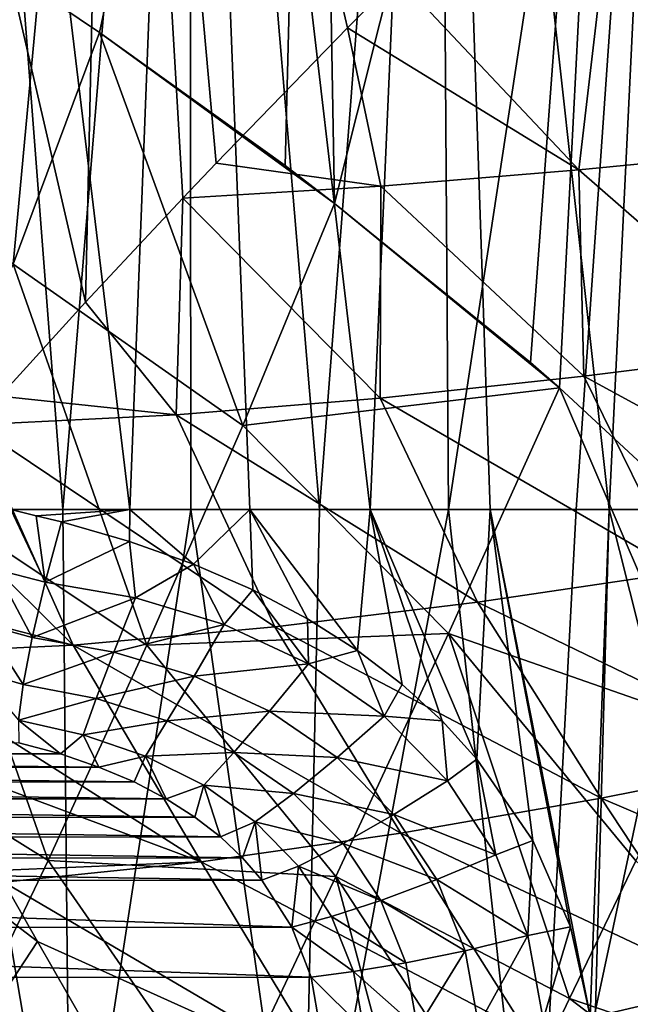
# Model space of a CAD drawing. Header units: metres. Extents: x -62 to 150, y -92 to 92.
# Tile 98 of 256: x -1.61 to 1.73, y -49.73 to -44.34. Entities that reach past the tile are written whole.
import ezdxf

# ---------------------------------------------------------------- set-up
doc = ezdxf.new("R2010")
doc.units = ezdxf.units.M
doc.layers.add('solid_500615', color=7, linetype='CONTINUOUS')

msp = doc.modelspace()

# ---------------------------------------------------------------- linework, layer by layer
at = {"layer": 'solid_500615'}
for points in [[(-1.371224, -47.019325, 8.883866), (-2.062451, -47.019325, 8.749265), (-2.022378, -38.579376, 9.732216)], [(-1.371224, -47.019325, 8.883866), (-2.022378, -38.579376, 9.732216), (-0.678338, -38.579376, 9.91695)], [(-2.022378, -38.579376, -9.732216), (-1.655133, -47.019325, -8.835377), (-1.004865, -47.019325, -8.932726)], [(-0.678338, -38.579376, -9.91695), (-2.022378, -38.579376, -9.732216), (-1.004865, -47.019325, -8.932726)], [(-0.671582, -47.019325, 8.963945), (-1.371224, -47.019325, 8.883866), (-0.678338, -38.579376, 9.91695)], [(-0.678338, -38.579376, -9.91695), (-1.004865, -47.019325, -8.932726), (-0.349209, -47.019325, -8.982282)], [(0.032182, -47.019325, 8.98901), (-0.678338, -38.579376, 9.91695), (0.678338, -38.579376, 9.91695)], [(0.032182, -47.019325, 8.98901), (-0.671582, -47.019325, 8.963945), (-0.678338, -38.579376, 9.91695)], [(-0.678338, -38.579376, -9.91695), (-0.349209, -47.019325, -8.982282), (0.308331, -47.019325, -8.983778)], [(0.678338, -38.579376, -9.91695), (-0.678338, -38.579376, -9.91695), (0.308331, -47.019325, -8.983778)], [(0.735749, -47.019325, 8.958907), (0.032182, -47.019325, 8.98901), (0.678338, -38.579376, 9.91695)], [(0.678338, -38.579376, -9.91695), (0.308331, -47.019325, -8.983778), (0.964232, -47.019325, -8.937202)], [(0.735749, -47.019325, 8.958907), (0.678338, -38.579376, 9.91695), (2.022378, -38.579376, 9.732216)], [(0.678338, -38.579376, -9.91695), (0.964232, -47.019325, -8.937202), (1.61497, -47.019325, -8.842806)], [(2.022378, -38.579376, -9.732216), (0.678338, -38.579376, -9.91695), (1.61497, -47.019325, -8.842806)], [(1.4348, -47.019325, 8.87382), (0.735749, -47.019325, 8.958907), (2.022378, -38.579376, 9.732216)], [(2.125046, -47.019325, 8.734273), (1.4348, -47.019325, 8.87382), (2.022378, -38.579376, 9.732216)], [(2.022378, -38.579376, -9.732216), (1.61497, -47.019325, -8.842806), (2.257066, -47.019325, -8.701092)], [(-1.247445, -45.885468, 12.389076), (-1.090945, -38.912449, 13.178191), (-2.858432, -38.912449, 12.910625)], [(-1.716511, -46.399803, 12.270235), (-1.247445, -45.885468, 12.389076), (-2.858432, -38.912449, 12.910625)], [(-1.171539, -44.410091, -12.571216), (-1.505056, -44.184914, -12.561891), (0, -38.912449, -13.22327)], [(-1.247445, -45.885468, 12.389076), (-0.715228, -45.315975, 12.499106), (-1.090945, -38.912449, 13.178191)], [(-0.157167, -45.138348, -12.539551), (-1.171539, -44.410091, -12.571216), (0, -38.912449, -13.22327)], [(0.18444, -44.384953, 12.627254), (0.460062, -44.109329, 12.652081), (-1.090945, -38.912449, 13.178191)], [(-0.533547, -45.124268, 12.530842), (0.18444, -44.384953, 12.627254), (-1.090945, -38.912449, 13.178191)], [(-0.715228, -45.315975, 12.499106), (-0.533547, -45.124268, 12.530842), (-1.090945, -38.912449, 13.178191)], [(0.114128, -45.34515, -12.515579), (-0.157167, -45.138348, -12.539551), (0, -38.912449, -13.22327)], [(0.114128, -45.34515, -12.515579), (0, -38.912449, -13.22327), (1.725983, -38.912449, -13.110144)], [(1.18393, -46.215954, -12.355366), (0.114128, -45.34515, -12.515579), (1.725983, -38.912449, -13.110144)], [(1.343089, -46.353706, -12.322323), (1.18393, -46.215954, -12.355366), (1.725983, -38.912449, -13.110144)], [(1.343089, -46.353706, -12.322323), (1.725983, -38.912449, -13.110144), (2.497246, -47.425293, -12.00706)], [(3.422434, -38.912449, -12.772698), (2.497246, -47.425293, -12.00706), (1.725983, -38.912449, -13.110144)], [(-2.873942, -44.700329, -12.336196), (-2.500069, -43.549107, -12.476527), (-1.505056, -44.184914, -12.561891)], [(2.519092, -45.057972, 12.567078), (2.68897, -43.958931, 12.515375), (1.580313, -44.041813, 12.602184)], [(1.448064, -45.161762, 12.578218), (1.580313, -44.041813, 12.602184), (0.460062, -44.109329, 12.652081)], [(1.448064, -45.161762, 12.578218), (2.519092, -45.057972, 12.567078), (1.580313, -44.041813, 12.602184)], [(1.448064, -45.161762, 12.578218), (0.460062, -44.109329, 12.652081), (0.18444, -44.384953, 12.627254)], [(-1.64349, -45.678001, -12.459671), (-2.873942, -44.700329, -12.336196), (-1.505056, -44.184914, -12.561891)], [(-1.64349, -45.678001, -12.459671), (-1.505056, -44.184914, -12.561891), (-1.171539, -44.410091, -12.571216)], [(-0.38709, -46.558857, -12.447753), (-1.64349, -45.678001, -12.459671), (-1.171539, -44.410091, -12.571216)], [(0.114128, -45.34515, -12.515579), (-1.171539, -44.410091, -12.571216), (-0.157167, -45.138348, -12.539551)], [(-0.38709, -46.558857, -12.447753), (-1.171539, -44.410091, -12.571216), (0.114128, -45.34515, -12.515579)], [(0.366881, -45.249847, 12.554136), (0.18444, -44.384953, 12.627254), (-0.533547, -45.124268, 12.530842)], [(0.366881, -45.249847, 12.554136), (1.448064, -45.161762, 12.578218), (0.18444, -44.384953, 12.627254)], [(2.581554, -46.151272, 12.672175), (2.519092, -45.057972, 12.567078), (1.448064, -45.161762, 12.578218)], [(0.366881, -45.249847, 12.554136), (-0.533547, -45.124268, 12.530842), (-0.715228, -45.315975, 12.499106)], [(1.475655, -46.290539, 12.615784), (1.448064, -45.161762, 12.578218), (0.366881, -45.249847, 12.554136)], [(1.475655, -46.290539, 12.615784), (2.581554, -46.151272, 12.672175), (1.448064, -45.161762, 12.578218)], [(0.362346, -46.409397, 12.519791), (0.366881, -45.249847, 12.554136), (-0.715228, -45.315975, 12.499106)], [(0.362346, -46.409397, 12.519791), (1.475655, -46.290539, 12.615784), (0.366881, -45.249847, 12.554136)], [(-0.751356, -46.500454, 12.389469), (-0.715228, -45.315975, 12.499106), (-1.247445, -45.885468, 12.389076)], [(-0.751356, -46.500454, 12.389469), (0.362346, -46.409397, 12.519791), (-0.715228, -45.315975, 12.499106)], [(-0.38709, -46.558857, -12.447753), (0.114128, -45.34515, -12.515579), (1.343089, -46.353706, -12.322323)], [(1.343089, -46.353706, -12.322323), (0.114128, -45.34515, -12.515579), (1.18393, -46.215954, -12.355366)], [(-0.91249, -47.760342, -12.520527), (-2.158596, -46.931732, -12.501181), (-1.64349, -45.678001, -12.459671)], [(-0.38709, -46.558857, -12.447753), (-0.91249, -47.760342, -12.520527), (-1.64349, -45.678001, -12.459671)], [(-0.751356, -46.500454, 12.389469), (-1.247445, -45.885468, 12.389076), (-1.716511, -46.399803, 12.270235)], [(3.103028, -47.176804, 12.888691), (2.581554, -46.151272, 12.672175), (1.475655, -46.290539, 12.615784)], [(2.002689, -47.361671, 12.784989), (1.475655, -46.290539, 12.615784), (0.362346, -46.409397, 12.519791)], [(2.002689, -47.361671, 12.784989), (3.103028, -47.176804, 12.888691), (1.475655, -46.290539, 12.615784)], [(0.736239, -47.69685, -12.310805), (-0.38709, -46.558857, -12.447753), (1.343089, -46.353706, -12.322323)], [(0.736239, -47.69685, -12.310805), (1.343089, -46.353706, -12.322323), (2.127515, -48.183533, -12.015159)], [(2.127515, -48.183533, -12.015159), (1.343089, -46.353706, -12.322323), (2.497246, -47.425293, -12.00706)], [(-0.751356, -46.500454, 12.389469), (-1.716511, -46.399803, 12.270235), (-1.856516, -46.555901, 12.230661)], [(0.895433, -47.525707, 12.637561), (0.362346, -46.409397, 12.519791), (-0.751356, -46.500454, 12.389469)], [(0.895433, -47.525707, 12.637561), (2.002689, -47.361671, 12.784989), (0.362346, -46.409397, 12.519791)], [(-0.212662, -47.661446, 12.451579), (-0.751356, -46.500454, 12.389469), (-1.856516, -46.555901, 12.230661)], [(-0.212662, -47.661446, 12.451579), (0.895433, -47.525707, 12.637561), (-0.751356, -46.500454, 12.389469)], [(-1.31405, -47.76062, 12.232876), (-1.856516, -46.555901, 12.230661), (-2.172117, -46.912487, 12.134337)], [(-1.31405, -47.76062, 12.232876), (-0.212662, -47.661446, 12.451579), (-1.856516, -46.555901, 12.230661)], [(0.736239, -47.69685, -12.310805), (-0.91249, -47.760342, -12.520527), (-0.38709, -46.558857, -12.447753)], [(-1.451364, -48.939381, -12.731267), (-2.704348, -48.158012, -12.693896), (-2.158596, -46.931732, -12.501181)], [(-1.31405, -47.76062, 12.232876), (-2.172117, -46.912487, 12.134337), (-2.615333, -47.425236, 11.9819)], [(-0.91249, -47.760342, -12.520527), (-1.451364, -48.939381, -12.731267), (-2.158596, -46.931732, -12.501181)], [(-1.329526, -51.308613, 8.443534), (-2.567974, -51.308613, 8.152694), (-2.062451, -47.019325, 8.749265)], [(-1.329526, -51.308613, 8.443534), (-2.062451, -47.019325, 8.749265), (-1.371224, -47.019325, 8.883866)], [(-1.468153, -47.417274, -8.776218), (-1.655133, -47.019325, -8.835377), (-1.737431, -47.347427, -8.736115)], [(-1.004865, -47.019325, -8.932726), (-1.655133, -47.019325, -8.835377), (-1.517297, -47.053158, -8.855839)], [(-1.468153, -47.417274, -8.776218), (-1.517297, -47.053158, -8.855839), (-1.655133, -47.019325, -8.835377)], [(-1.004865, -47.019325, -8.932726), (-1.517297, -47.053158, -8.855839), (-1.379485, -47.087406, -8.874071)], [(-1.468153, -47.417274, -8.776218), (-1.379485, -47.087406, -8.874071), (-1.517297, -47.053158, -8.855839)], [(-1.004865, -47.019325, -8.932726), (-1.379485, -47.087406, -8.874071), (-1.006703, -47.193867, -8.910897)], [(-1.329526, -51.308613, 8.443534), (-1.371224, -47.019325, 8.883866), (-0.671582, -47.019325, 8.963945)], [(-0.061629, -51.308613, 8.547345), (-1.329526, -51.308613, 8.443534), (-0.671582, -47.019325, 8.963945)], [(-1.004865, -47.019325, -8.932726), (-1.006703, -47.193867, -8.910897), (-0.65778, -47.31728, -8.928375)], [(-0.349209, -47.019325, -8.982282), (-1.004865, -47.019325, -8.932726), (-0.65778, -47.31728, -8.928375)], [(-0.061629, -51.308613, 8.547345), (-0.671582, -47.019325, 8.963945), (0.032182, -47.019325, 8.98901)], [(-0.349209, -47.019325, -8.982282), (-0.65778, -47.31728, -8.928375), (-0.333563, -47.457848, -8.929431)], [(-0.349209, -47.019325, -8.982282), (-0.034326, -47.616844, -8.916696), (0.238454, -47.790703, -8.893186)], [(0.308331, -47.019325, -8.983778), (-0.349209, -47.019325, -8.982282), (0.238454, -47.790703, -8.893186)], [(-0.349209, -47.019325, -8.982282), (-0.333563, -47.457848, -8.929431), (-0.034326, -47.616844, -8.916696)], [(-0.061629, -51.308613, 8.547345), (0.032182, -47.019325, 8.98901), (0.735749, -47.019325, 8.958907)], [(1.207634, -51.308613, 8.461827), (-0.061629, -51.308613, 8.547345), (0.735749, -47.019325, 8.958907)], [(0.308331, -47.019325, -8.983778), (0.238454, -47.790703, -8.893186), (0.483393, -47.97644, -8.861764)], [(0.308331, -47.019325, -8.983778), (0.700834, -48.175392, -8.824558), (0.892012, -48.384109, -8.783882)], [(0.964232, -47.019325, -8.937202), (0.308331, -47.019325, -8.983778), (0.892012, -48.384109, -8.783882)], [(0.308331, -47.019325, -8.983778), (0.483393, -47.97644, -8.861764), (0.700834, -48.175392, -8.824558)], [(1.207634, -51.308613, 8.461827), (0.735749, -47.019325, 8.958907), (1.4348, -47.019325, 8.87382)], [(0.964232, -47.019325, -8.937202), (0.892012, -48.384109, -8.783882), (1.197252, -48.828964, -8.698848)], [(0.964232, -47.019325, -8.937202), (1.402848, -49.301762, -8.618313), (1.511214, -49.790787, -8.550728)], [(1.61497, -47.019325, -8.842806), (0.964232, -47.019325, -8.937202), (1.511214, -49.790787, -8.550728)], [(0.964232, -47.019325, -8.937202), (1.197252, -48.828964, -8.698848), (1.402848, -49.301762, -8.618313)], [(1.207634, -51.308613, 8.461827), (1.4348, -47.019325, 8.87382), (2.125046, -47.019325, 8.734273)], [(2.450147, -51.308613, 8.188876), (1.207634, -51.308613, 8.461827), (2.125046, -47.019325, 8.734273)], [(1.61497, -47.019325, -8.842806), (1.511214, -49.790787, -8.550728), (1.524213, -50.286366, -8.500912)], [(1.61497, -47.019325, -8.842806), (1.524213, -50.286366, -8.500912), (2.693811, -51.308613, -8.111984)], [(2.257066, -47.019325, -8.701092), (1.61497, -47.019325, -8.842806), (2.693811, -51.308613, -8.111984)], [(-1.468153, -47.417274, -8.776218), (-1.006703, -47.193867, -8.910897), (-1.379485, -47.087406, -8.874071)], [(-0.974844, -47.50209, -8.84837), (-1.006703, -47.193867, -8.910897), (-1.468153, -47.417274, -8.776218)], [(-0.974844, -47.50209, -8.84837), (-0.65778, -47.31728, -8.928375), (-1.006703, -47.193867, -8.910897)], [(-0.488828, -47.648106, -8.880119), (-0.65778, -47.31728, -8.928375), (-0.974844, -47.50209, -8.84837)], [(-0.488828, -47.648106, -8.880119), (-0.333563, -47.457848, -8.929431), (-0.65778, -47.31728, -8.928375)], [(-1.539262, -47.71946, -8.600452), (-1.737431, -47.347427, -8.736115), (-1.80025, -47.648338, -8.560678)], [(-1.539262, -47.71946, -8.600452), (-1.468153, -47.417274, -8.776218), (-1.737431, -47.347427, -8.736115)], [(2.664448, -48.380531, 13.096245), (2.002689, -47.361671, 12.784989), (0.895433, -47.525707, 12.637561)], [(-1.31405, -47.76062, 12.232876), (-2.615333, -47.425236, 11.9819), (-2.397362, -47.813129, 11.987932)], [(-0.974844, -47.50209, -8.84837), (-1.468153, -47.417274, -8.776218), (-1.539262, -47.71946, -8.600452)], [(-0.028657, -47.863377, -8.87351), (-0.333563, -47.457848, -8.929431), (-0.488828, -47.648106, -8.880119)], [(-0.028657, -47.863377, -8.87351), (-0.034326, -47.616844, -8.916696), (-0.333563, -47.457848, -8.929431)], [(-0.974844, -47.50209, -8.84837), (-1.539262, -47.71946, -8.600452), (-1.092404, -47.79871, -8.688834)], [(-0.488828, -47.648106, -8.880119), (-0.974844, -47.50209, -8.84837), (-1.092404, -47.79871, -8.688834)], [(1.571554, -48.598282, 12.909184), (0.895433, -47.525707, 12.637561), (-0.212662, -47.661446, 12.451579)], [(1.571554, -48.598282, 12.909184), (2.664448, -48.380531, 13.096245), (0.895433, -47.525707, 12.637561)], [(-1.588405, -47.97551, -8.356957), (-1.80025, -47.648338, -8.560678), (-1.83973, -47.903954, -8.319077)], [(-1.588405, -47.97551, -8.356957), (-1.539262, -47.71946, -8.600452), (-1.80025, -47.648338, -8.560678)], [(0.476455, -48.789246, 12.679112), (-0.212662, -47.661446, 12.451579), (-1.31405, -47.76062, 12.232876)], [(-0.488828, -47.648106, -8.880119), (-1.092404, -47.79871, -8.688834), (-0.654555, -47.930836, -8.739217)], [(-0.028657, -47.863377, -8.87351), (-0.488828, -47.648106, -8.880119), (-0.654555, -47.930836, -8.739217)], [(0.476455, -48.789246, 12.679112), (1.571554, -48.598282, 12.909184), (-0.212662, -47.661446, 12.451579)], [(-0.028657, -47.863377, -8.87351), (0.238454, -47.790703, -8.893186), (-0.034326, -47.616844, -8.916696)], [(0.736239, -47.69685, -12.310805), (0.121205, -49.025799, -12.470114), (-0.91249, -47.760342, -12.520527)], [(0.736239, -47.69685, -12.310805), (1.39831, -49.69397, -12.191533), (0.121205, -49.025799, -12.470114)], [(0.736239, -47.69685, -12.310805), (2.127515, -48.183533, -12.015159), (1.760725, -48.940784, -12.0768)], [(0.736239, -47.69685, -12.310805), (1.760725, -48.940784, -12.0768), (1.39831, -49.69397, -12.191533)], [(-0.614891, -48.945515, 12.411359), (-1.31405, -47.76062, 12.232876), (-2.397362, -47.813129, 11.987932)], [(-1.092404, -47.79871, -8.688834), (-1.539262, -47.71946, -8.600452), (-1.588405, -47.97551, -8.356957)], [(0.121205, -49.025799, -12.470114), (-1.451364, -48.939381, -12.731267), (-0.91249, -47.760342, -12.520527)], [(-0.614891, -48.945515, 12.411359), (0.476455, -48.789246, 12.679112), (-1.31405, -47.76062, 12.232876)], [(-0.614891, -48.945515, 12.411359), (-2.397362, -47.813129, 11.987932), (-2.062402, -48.40683, 12.027155)], [(-1.092404, -47.79871, -8.688834), (-1.588405, -47.97551, -8.356957), (-1.189089, -48.053421, -8.458552)], [(-0.654555, -47.930836, -8.739217), (-1.092404, -47.79871, -8.688834), (-1.189089, -48.053421, -8.458552)], [(0.38503, -48.150196, -8.834642), (0.238454, -47.790703, -8.893186), (-0.028657, -47.863377, -8.87351)], [(0.38503, -48.150196, -8.834642), (0.483393, -47.97644, -8.861764), (0.238454, -47.790703, -8.893186)], [(-0.028657, -47.863377, -8.87351), (-0.654555, -47.930836, -8.739217), (-0.241815, -48.12273, -8.752889)], [(0.38503, -48.150196, -8.834642), (-0.028657, -47.863377, -8.87351), (-0.241815, -48.12273, -8.752889)], [(-1.612803, -48.170948, -8.059505), (-1.588405, -47.97551, -8.356957), (-1.83973, -47.903954, -8.319077)], [(-1.189089, -48.053421, -8.458552), (-1.588405, -47.97551, -8.356957), (-1.612803, -48.170948, -8.059505)], [(-0.654555, -47.930836, -8.739217), (-1.189089, -48.053421, -8.458552), (-0.800655, -48.17577, -8.52494)], [(-0.241815, -48.12273, -8.752889), (-0.654555, -47.930836, -8.739217), (-0.800655, -48.17577, -8.52494)], [(0.38503, -48.150196, -8.834642), (0.700834, -48.175392, -8.824558), (0.483393, -47.97644, -8.861764)], [(-1.189089, -48.053421, -8.458552), (-1.612803, -48.170948, -8.059505), (-1.259429, -48.251812, -8.170548)], [(-0.800655, -48.17577, -8.52494), (-1.189089, -48.053421, -8.458552), (-1.259429, -48.251812, -8.170548)], [(-0.241815, -48.12273, -8.752889), (-0.800655, -48.17577, -8.52494), (-0.436497, -48.348244, -8.556698)], [(0.128007, -48.376461, -8.734654), (-0.241815, -48.12273, -8.752889), (-0.436497, -48.348244, -8.556698)], [(0.38503, -48.150196, -8.834642), (-0.241815, -48.12273, -8.752889), (0.128007, -48.376461, -8.734654)], [(-1.451364, -48.939381, -12.731267), (-1.997383, -50.082115, -13.077528), (-2.704348, -48.158012, -12.693896)], [(-1.612803, -48.170948, -8.059505), (-1.611096, -48.294651, -7.725307), (-1.384328, -48.355988, -7.810636)], [(-1.259429, -48.251812, -8.170548), (-1.612803, -48.170948, -8.059505), (-1.384328, -48.355988, -7.810636)], [(-0.800655, -48.17577, -8.52494), (-1.259429, -48.251812, -8.170548), (-0.918864, -48.369061, -8.249409)], [(-0.436497, -48.348244, -8.556698), (-0.800655, -48.17577, -8.52494), (-0.918864, -48.369061, -8.249409)], [(0.73139, -48.502544, -8.773534), (0.38503, -48.150196, -8.834642), (0.128007, -48.376461, -8.734654)], [(0.73139, -48.502544, -8.773534), (0.700834, -48.175392, -8.824558), (0.38503, -48.150196, -8.834642)], [(0.73139, -48.502544, -8.773534), (0.892012, -48.384109, -8.783882), (0.700834, -48.175392, -8.824558)], [(-1.259429, -48.251812, -8.170548), (-1.384328, -48.355988, -7.810636), (-1.174092, -48.427696, -7.880176)], [(-0.918864, -48.369061, -8.249409), (-1.259429, -48.251812, -8.170548), (-1.174092, -48.427696, -7.880176)], [(-1.384328, -48.355988, -7.810636), (-1.611096, -48.294651, -7.725307), (-7.813069, -48.356064, 1.370828)], [(-1.174092, -48.427696, -7.880176), (-1.384328, -48.355988, -7.810636), (-7.813069, -48.356064, 1.370828)], [(-1.174092, -48.427696, -7.880176), (-7.813069, -48.356064, 1.370828), (-7.806479, -48.427891, 1.592436)], [(-0.436497, -48.348244, -8.556698), (-0.918864, -48.369061, -8.249409), (-0.601689, -48.527164, -8.296035)], [(-0.111319, -48.572739, -8.557304), (-0.436497, -48.348244, -8.556698), (-0.601689, -48.527164, -8.296035)], [(0.128007, -48.376461, -8.734654), (-0.436497, -48.348244, -8.556698), (-0.111319, -48.572739, -8.557304)], [(-0.614891, -48.945515, 12.411359), (-2.062402, -48.40683, 12.027155), (-1.730025, -48.993202, 12.101723)], [(-0.918864, -48.369061, -8.249409), (-1.174092, -48.427696, -7.880176), (-0.98112, -48.509518, -7.934196)], [(-0.918864, -48.369061, -8.249409), (-0.98112, -48.509518, -7.934196), (-0.806502, -48.601387, -7.971958)], [(-0.601689, -48.527164, -8.296035), (-0.918864, -48.369061, -8.249409), (-0.806502, -48.601387, -7.971958)], [(0.436974, -48.687099, -8.69285), (0.128007, -48.376461, -8.734654), (-0.111319, -48.572739, -8.557304)], [(0.73139, -48.502544, -8.773534), (0.128007, -48.376461, -8.734654), (0.436974, -48.687099, -8.69285)], [(0.995624, -48.907482, -8.702359), (0.892012, -48.384109, -8.783882), (0.73139, -48.502544, -8.773534)], [(0.995624, -48.907482, -8.702359), (1.197252, -48.828964, -8.698848), (0.892012, -48.384109, -8.783882)], [(3.328229, -49.34877, 13.536992), (2.664448, -48.380531, 13.096245), (1.571554, -48.598282, 12.909184)], [(-0.98112, -48.509518, -7.934196), (-1.174092, -48.427696, -7.880176), (-7.806479, -48.427891, 1.592436)], [(-0.98112, -48.509518, -7.934196), (-7.806479, -48.427891, 1.592436), (-7.79118, -48.509888, 1.792498)], [(-0.806502, -48.601387, -7.971958), (-0.98112, -48.509518, -7.934196), (-7.79118, -48.509888, 1.792498)], [(-0.806502, -48.601387, -7.971958), (-7.79118, -48.509888, 1.792498), (-7.766867, -48.601978, 1.969729)], [(0.995624, -48.907482, -8.702359), (0.73139, -48.502544, -8.773534), (0.436974, -48.687099, -8.69285)], [(-0.601689, -48.527164, -8.296035), (-0.806502, -48.601387, -7.971958), (-0.64966, -48.702118, -7.997319)], [(-0.601689, -48.527164, -8.296035), (-0.64966, -48.702118, -7.997319), (-0.510221, -48.810188, -8.013358)], [(-0.31941, -48.727924, -8.312622), (-0.601689, -48.527164, -8.296035), (-0.510221, -48.810188, -8.013358)], [(-0.111319, -48.572739, -8.557304), (-0.601689, -48.527164, -8.296035), (-0.31941, -48.727924, -8.312622)], [(0.160063, -48.845615, -8.533345), (-0.111319, -48.572739, -8.557304), (-0.31941, -48.727924, -8.312622)], [(0.436974, -48.687099, -8.69285), (-0.111319, -48.572739, -8.557304), (0.160063, -48.845615, -8.533345)], [(-0.64966, -48.702118, -7.997319), (-0.806502, -48.601387, -7.971958), (-7.766867, -48.601978, 1.969729)], [(-0.64966, -48.702118, -7.997319), (-7.766867, -48.601978, 1.969729), (-7.736952, -48.703003, 2.125996)], [(2.247818, -49.626251, 13.317477), (1.571554, -48.598282, 12.909184), (0.476455, -48.789246, 12.679112)], [(2.247818, -49.626251, 13.317477), (3.328229, -49.34877, 13.536992), (1.571554, -48.598282, 12.909184)], [(-0.510221, -48.810188, -8.013358), (-0.64966, -48.702118, -7.997319), (-7.736952, -48.703003, 2.125996)], [(-0.510221, -48.810188, -8.013358), (-7.736952, -48.703003, 2.125996), (-7.70418, -48.811493, 2.262727)], [(-0.31941, -48.727924, -8.312622), (-0.510221, -48.810188, -8.013358), (-0.389033, -48.925102, -8.019053)], [(-0.31941, -48.727924, -8.312622), (-0.389033, -48.925102, -8.019053), (-0.283705, -49.046196, -8.018348)], [(-0.08368, -48.969128, -8.30404), (-0.31941, -48.727924, -8.312622), (-0.283705, -49.046196, -8.018348)], [(0.160063, -48.845615, -8.533345), (-0.31941, -48.727924, -8.312622), (-0.08368, -48.969128, -8.30404)], [(0.672311, -49.043777, -8.637945), (0.436974, -48.687099, -8.69285), (0.160063, -48.845615, -8.533345)], [(0.995624, -48.907482, -8.702359), (0.436974, -48.687099, -8.69285), (0.672311, -49.043777, -8.637945)], [(-1.509188, -49.381279, 12.170945), (-1.693511, -49.057453, 12.112081), (-2.310529, -48.768631, 11.941298)], [(-1.756713, -49.757126, 12.101538), (-1.509188, -49.381279, 12.170945), (-2.310529, -48.768631, 11.941298)], [(1.163813, -49.879047, 13.050389), (0.476455, -48.789246, 12.679112), (-0.614891, -48.945515, 12.411359)], [(1.163813, -49.879047, 13.050389), (2.247818, -49.626251, 13.317477), (0.476455, -48.789246, 12.679112)], [(-0.389033, -48.925102, -8.019053), (-0.510221, -48.810188, -8.013358), (-7.70418, -48.811493, 2.262727)], [(-0.389033, -48.925102, -8.019053), (-7.70418, -48.811493, 2.262727), (-7.667903, -48.926968, 2.378763)], [(0.366912, -49.15834, -8.493504), (0.160063, -48.845615, -8.533345), (-0.08368, -48.969128, -8.30404)], [(0.672311, -49.043777, -8.637945), (0.160063, -48.845615, -8.533345), (0.366912, -49.15834, -8.493504)], [(1.169902, -49.34832, -8.632285), (1.197252, -48.828964, -8.698848), (0.995624, -48.907482, -8.702359)], [(1.169902, -49.34832, -8.632285), (1.402848, -49.301762, -8.618313), (1.197252, -48.828964, -8.698848)], [(-0.283705, -49.046196, -8.018348), (-0.389033, -48.925102, -8.019053), (-7.667903, -48.926968, 2.378763)], [(-0.283705, -49.046196, -8.018348), (-7.667903, -48.926968, 2.378763), (-7.631117, -49.048538, 2.477541)], [(-0.490679, -50.325504, -12.795632), (-1.997383, -50.082115, -13.077528), (-1.451364, -48.939381, -12.731267)], [(-0.614891, -48.945515, 12.411359), (-1.730025, -48.993202, 12.101723), (-1.693511, -49.057453, 12.112081)], [(0.080501, -50.099678, 12.740506), (-0.614891, -48.945515, 12.411359), (-1.693511, -49.057453, 12.112081)], [(0.121205, -49.025799, -12.470114), (-0.490679, -50.325504, -12.795632), (-1.451364, -48.939381, -12.731267)], [(0.080501, -50.099678, 12.740506), (1.163813, -49.879047, 13.050389), (-0.614891, -48.945515, 12.411359)], [(1.169902, -49.34832, -8.632285), (0.995624, -48.907482, -8.702359), (0.672311, -49.043777, -8.637945)], [(1.39831, -49.69397, -12.191533), (1.760725, -48.940784, -12.0768), (3.330435, -50.353054, -11.533574)], [(-0.08368, -48.969128, -8.30404), (-0.283705, -49.046196, -8.018348), (-0.12003, -49.30368, -8.000867)], [(0.096701, -49.24469, -8.277205), (-0.08368, -48.969128, -8.30404), (-0.12003, -49.30368, -8.000867)], [(0.366912, -49.15834, -8.493504), (-0.08368, -48.969128, -8.30404), (0.096701, -49.24469, -8.277205)], [(-0.12003, -49.30368, -8.000867), (-0.283705, -49.046196, -8.018348), (-7.631117, -49.048538, 2.477541)], [(-0.12003, -49.30368, -8.000867), (-7.631117, -49.048538, 2.477541), (-7.558691, -49.306404, 2.624855)], [(0.080501, -50.099678, 12.740506), (-1.693511, -49.057453, 12.112081), (-1.509188, -49.381279, 12.170945)], [(0.121205, -49.025799, -12.470114), (0.692469, -51.175976, -12.57842), (-0.490679, -50.325504, -12.795632)], [(0.121205, -49.025799, -12.470114), (1.39831, -49.69397, -12.191533), (1.041736, -50.440044, -12.358892)], [(0.121205, -49.025799, -12.470114), (1.041736, -50.440044, -12.358892), (0.692469, -51.175976, -12.57842)], [(0.827185, -49.432304, -8.579831), (0.672311, -49.043777, -8.637945), (0.366912, -49.15834, -8.493504)], [(1.169902, -49.34832, -8.632285), (0.672311, -49.043777, -8.637945), (0.827185, -49.432304, -8.579831)], [(0.503231, -49.499413, -8.446377), (0.366912, -49.15834, -8.493504), (0.096701, -49.24469, -8.277205)], [(0.827185, -49.432304, -8.579831), (0.366912, -49.15834, -8.493504), (0.503231, -49.499413, -8.446377)], [(0.216363, -49.545845, -8.239471), (0.096701, -49.24469, -8.277205), (-0.12003, -49.30368, -8.000867)], [(0.503231, -49.499413, -8.446377), (0.096701, -49.24469, -8.277205), (0.216363, -49.545845, -8.239471)], [(-0.014455, -49.57774, -7.970139), (-0.12003, -49.30368, -8.000867), (-7.558691, -49.306404, 2.624855)], [(-0.014455, -49.57774, -7.970139), (-7.558691, -49.306404, 2.624855), (-7.493969, -49.579945, 2.712857)], [(0.216363, -49.545845, -8.239471), (-0.12003, -49.30368, -8.000867), (-0.014455, -49.57774, -7.970139)], [(1.252912, -49.808182, -8.571801), (1.402848, -49.301762, -8.618313), (1.169902, -49.34832, -8.632285)], [(1.252912, -49.808182, -8.571801), (1.511214, -49.790787, -8.550728), (1.402848, -49.301762, -8.618313)], [(-0.995541, -50.279152, 12.393661), (-1.509188, -49.381279, 12.170945), (-1.756713, -49.757126, 12.101538)], [(0.080501, -50.099678, 12.740506), (-1.509188, -49.381279, 12.170945), (-0.995541, -50.279152, 12.393661)], [(1.169902, -49.34832, -8.632285), (0.827185, -49.432304, -8.579831), (0.900361, -49.838093, -8.526287)], [(1.252912, -49.808182, -8.571801), (1.169902, -49.34832, -8.632285), (0.900361, -49.838093, -8.526287)], [(0.827185, -49.432304, -8.579831), (0.503231, -49.499413, -8.446377), (0.567593, -49.856552, -8.399073)], [(0.900361, -49.838093, -8.526287), (0.827185, -49.432304, -8.579831), (0.567593, -49.856552, -8.399073)], [(0.273431, -49.862514, -8.197351), (0.216363, -49.545845, -8.239471), (-0.014455, -49.57774, -7.970139)], [(0.567593, -49.856552, -8.399073), (0.503231, -49.499413, -8.446377), (0.216363, -49.545845, -8.239471)], [(0.567593, -49.856552, -8.399073), (0.216363, -49.545845, -8.239471), (0.273431, -49.862514, -8.197351)], [(0.035456, -49.861801, -7.932291), (-0.014455, -49.57774, -7.970139), (-7.493969, -49.579945, 2.712857)], [(0.035456, -49.861801, -7.932291), (-7.493969, -49.579945, 2.712857), (-7.441608, -49.862926, 2.746349)], [(0.273431, -49.862514, -8.197351), (-0.014455, -49.57774, -7.970139), (0.035456, -49.861801, -7.932291)], [(2.915816, -50.596359, 13.858813), (2.247818, -49.626251, 13.317477), (1.163813, -49.879047, 13.050389)], [(1.041736, -50.440044, -12.358892), (1.39831, -49.69397, -12.191533), (3.025842, -50.935818, -11.64985)], [(1.39831, -49.69397, -12.191533), (3.330435, -50.353054, -11.533574), (3.025842, -50.935818, -11.64985)]]:
    msp.add_3dface(points, dxfattribs=at)

doc.saveas('drawing.dxf')
